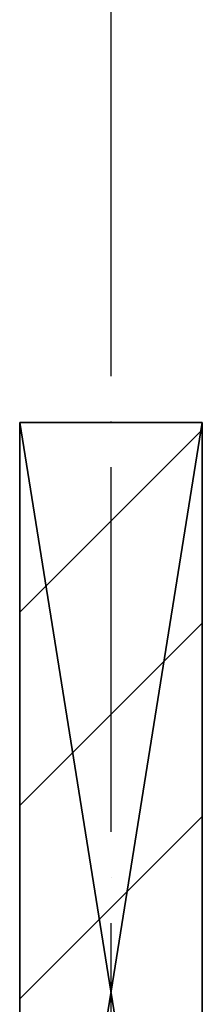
# Model space of a CAD drawing. Header units: millimetres. Extents: x 40580 to 559114, y -343730 to 81020.
# Tile 187 of 256: x 268465 to 268665, y -78681 to -77601. Entities that reach past the tile are written whole.
import ezdxf

# ---------------------------------------------------------------- set-up
doc = ezdxf.new("R2010")
doc.units = ezdxf.units.MM
doc.linetypes.add('______11', pattern=[500, 400, -50, 0, -50])
doc.linetypes.add('______5', pattern=[1100, 800, -100, 100, -100])
doc.layers.add('____________', color=7, linetype='Continuous')
doc.layers.add('___________________', color=253, linetype='______5')

msp = doc.modelspace()

# ---------------------------------------------------------------- linework, layer by layer
at = {"layer": '____________', "color": 253, "linetype": '______5'}
for p, q in [((268464.7, -78251.1), (268664.7, -78051.1)), ((268464.7, -78675.3), (268664.7, -78475.3))]:
    msp.add_line(p, q, dxfattribs=at)
at = {"layer": '____________', "color": 253, "linetype": '______11'}
msp.add_line((268464.7, -78463.2), (268664.7, -78263.2), dxfattribs=at)
at = {"layer": '___________________', "color": 253, "linetype": '______11'}
msp.add_line((268564.7, -83493.1), (268564.7, -63293.1), dxfattribs=at)
msp.add_line((268564.7, -83493.1), (268564.7, -63293.1), dxfattribs=at)

# ---------------------------------------------------------------- meshes
at = {"layer": '____________', "color": 7, "linetype": 'Continuous'}
mesh = msp.add_polyface(dxfattribs=at)
corners = [(268464.7, -78043.1, -3800), (268464.7, -79293.1, -3800), (268464.7, -79293.1, -350), (268464.7, -78043.1, -350)]
mesh.append_faces([[corners[k] for k in face] for face in [(1, 2, 0)]], dxfattribs={"vtx1": -1, "color": 7})
mesh.append_faces([[corners[k] for k in face] for face in [(2, 3, 0)]], dxfattribs={"vtx2": -1, "color": 7})
mesh = msp.add_polyface(dxfattribs=at)
corners = [(268664.7, -78043.1, -3800), (268464.7, -78043.1, -3800), (268464.7, -78043.1, -350), (268664.7, -78043.1, -350)]
mesh.append_faces([[corners[k] for k in face] for face in [(1, 2, 0)]], dxfattribs={"vtx1": -1, "color": 7})
mesh.append_faces([[corners[k] for k in face] for face in [(2, 3, 0)]], dxfattribs={"vtx2": -1, "color": 7})
mesh = msp.add_polyface(dxfattribs=at)
corners = [(268464.7, -79293.1, -350), (268664.7, -79293.1, -350), (268664.7, -78043.1, -350), (268464.7, -78043.1, -350)]
mesh.append_faces([[corners[k] for k in face] for face in [(1, 2, 0)]], dxfattribs={"vtx1": -1, "color": 7})
mesh.append_faces([[corners[k] for k in face] for face in [(2, 3, 0)]], dxfattribs={"vtx2": -1, "color": 7})
mesh = msp.add_polyface(dxfattribs=at)
corners = [(268664.7, -79293.1, -3800), (268464.7, -79293.1, -3800), (268464.7, -78043.1, -3800), (268664.7, -78043.1, -3800)]
mesh.append_faces([[corners[k] for k in face] for face in [(1, 2, 0)]], dxfattribs={"vtx1": -1, "color": 7})
mesh.append_faces([[corners[k] for k in face] for face in [(2, 3, 0)]], dxfattribs={"vtx2": -1, "color": 7})
mesh = msp.add_polyface(dxfattribs=at)
corners = [(268664.7, -79293.1, -3800), (268664.7, -78043.1, -3800), (268664.7, -78043.1, -350), (268664.7, -79293.1, -350)]
mesh.append_faces([[corners[k] for k in face] for face in [(1, 2, 0)]], dxfattribs={"vtx1": -1, "color": 7})
mesh.append_faces([[corners[k] for k in face] for face in [(2, 3, 0)]], dxfattribs={"vtx2": -1, "color": 7})

doc.saveas('drawing.dxf')
